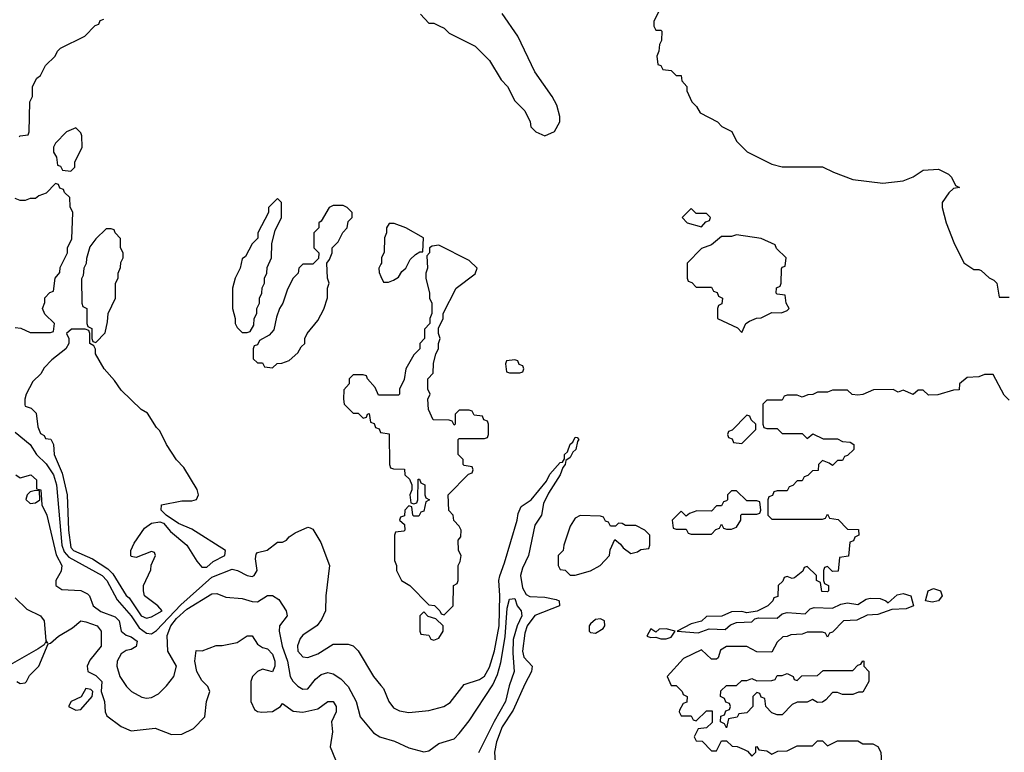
# Model space of a CAD drawing. Header units: inches. Extents: x 2668334 to 2765628, y 828034 to 955234.
# Tile 93 of 218: x 2698568 to 2702471, y 871109 to 874015. Entities that reach past the tile are written whole.
import ezdxf

# ---------------------------------------------------------------- set-up
doc = ezdxf.new("R2010")
doc.units = ezdxf.units.IN
doc.header["$MEASUREMENT"] = 0
doc.layers.add('C6897', color=7, linetype='Continuous')
doc.layers.add('C7807', color=7, linetype='Continuous')

msp = doc.modelspace()

# ---------------------------------------------------------------- linework, layer by layer
at = {"layer": 'C6897', "color": 4}
for points, elevation in [([(2698566, 873550), (2698570, 873554), (2698602, 873558), (2698606, 873570), (2698608, 873690), (2698618, 873710), (2698618, 873750), (2698636.4, 873783.6), (2698650, 873794), (2698670, 873834), (2698708, 873870), (2698718, 873890), (2698730, 873902), (2698826, 873950), (2698867.3, 873992.7), (2698882, 873998), (2698887.3, 874012.7), (2698902, 874018)], 16), ([(2698550, 872794), (2698572, 872792), (2698610, 872774), (2698690, 872774), (2698702, 872778), (2698706, 872810), (2698667.3, 872847.3), (2698658, 872870), (2698667.3, 872892.7), (2698668, 872912), (2698687.3, 872932.7), (2698702, 872938), (2698708, 872990), (2698727.3, 873012.7), (2698728.4, 873031.6), (2698758, 873090), (2698758, 873110), (2698774.6, 873145.4), (2698778, 873250), (2698767.3, 873272.7), (2698766, 873310), (2698746, 873330), (2698742, 873342), (2698727.3, 873347.3), (2698722, 873362), (2698710, 873366), (2698672.7, 873327.3), (2698643.6, 873316.4), (2698630, 873306), (2698610, 873306), (2698590, 873298), (2698570, 873298), (2698550, 873306)], 16), ([(2700000, 873046), (2699992, 873030), (2699992.7, 873012.7), (2700000, 872996.3)], 16), ([(2700000, 872526), (2699990, 872526), (2699976.4, 872556.4), (2699946, 872590), (2699942, 872602), (2699930, 872606), (2699890, 872606), (2699874, 872590), (2699874, 872570), (2699852.7, 872547.3), (2699852, 872510), (2699854, 872490), (2699890, 872454), (2699910, 872454), (2699930, 872434), (2699942, 872438), (2699946, 872450), (2699952.7, 872452.7), (2699958, 872418), (2699972.7, 872412.7), (2699978, 872398), (2699992.7, 872392.7), (2699998, 872378), (2700000, 872377.7)], 16), ([(2698550, 872378.7), (2698608.9, 872330), (2698634, 872290), (2698673.4, 872253.4), (2698701.8, 872210), (2698713.2, 872170), (2698735, 871930), (2698743.9, 871903.9), (2698763.2, 871883.2), (2698894.2, 871810), (2698912.7, 871790), (2698953.6, 871713.7), (2699010.1, 871650.1), (2699042.1, 871602.1), (2699070, 871582), (2699090, 871578.8), (2699110, 871592.4), (2699206.6, 871693.4), (2699330, 871804.2), (2699410, 871834.9), (2699431.3, 871830), (2699470, 871810.8), (2699490, 871806.8), (2699498, 871810), (2699509, 871830), (2699503.2, 871876.8), (2699504.7, 871895.3), (2699510, 871902), (2699549.3, 871910.7), (2699590, 871942), (2699610, 871942), (2699626, 871950), (2699636.4, 871963.6), (2699660.2, 871979.8), (2699710, 872002), (2699719.6, 871999.6), (2699730, 871994), (2699761.4, 871941.4), (2699796.3, 871850), (2699782, 871730), (2699780.7, 871670), (2699764.5, 871635.5), (2699747.5, 871612.5), (2699690, 871573.2), (2699679.9, 871560.1), (2699668.5, 871531.5), (2699670.7, 871510), (2699690, 871487.7), (2699710, 871485.5), (2699750, 871499.1), (2699810, 871538), (2699870, 871538), (2699890, 871531.3), (2699910, 871512), (2699970.8, 871410), (2700000, 871374.2)], 12), ([(2698552, 872210), (2698570, 872198), (2698612, 872210), (2698634.8, 872190), (2698634, 872154), (2698652, 872150), (2698656, 872090), (2698675.5, 872050), (2698712.6, 871892.6), (2698735.5, 871850), (2698732.5, 871827.5), (2698711, 871790), (2698711.3, 871770), (2698734.4, 871754.4), (2698810, 871750.4), (2698837.3, 871737.3), (2698844, 871730), (2698859.1, 871690), (2698890, 871667.2), (2698945.7, 871645.7), (2698962, 871630), (2698970.6, 871590), (2698990, 871573), (2699010, 871566.8), (2699034, 871550), (2699030, 871529.2), (2699010, 871517.2), (2698990, 871512.7), (2698970, 871499.3), (2698954.9, 871470), (2698952.7, 871450), (2698964.4, 871410), (2698990.8, 871370), (2699011, 871350), (2699052.7, 871327.3), (2699070, 871324), (2699090, 871326.8), (2699118.6, 871341.4), (2699150, 871372), (2699179, 871410), (2699189.2, 871450), (2699155.1, 871510), (2699152.1, 871572.1), (2699166.8, 871610), (2699190, 871639.1), (2699230, 871676.9), (2699330, 871738), (2699350, 871738.8), (2699384.9, 871724.9), (2699450, 871719.6), (2699490, 871706.7), (2699510, 871705.5), (2699550, 871730.4), (2699570, 871730.4), (2699594.5, 871714.5), (2699624.4, 871670), (2699628, 871650), (2699598, 871610), (2699596.4, 871590), (2699608, 871530), (2699629.2, 871470), (2699640.3, 871410), (2699650, 871390.7), (2699670, 871370.7), (2699690, 871358.8), (2699710, 871361), (2699740.8, 871399.2), (2699762.5, 871417.5), (2699790, 871425.3), (2699810, 871420.3), (2699840.8, 871400.8), (2699870.4, 871370), (2699902, 871310), (2699917.3, 871250), (2699970, 871185.5), (2699996, 871170), (2700000, 871168.8)], 8), ([(2698550, 871721), (2698596.5, 871676.5), (2698650.8, 871650), (2698664.9, 871630), (2698672, 871552), (2698678, 871542), (2698670, 871546), (2698664.7, 871535.3), (2698641, 871519), (2698530, 871455.3)], 4), ([(2698556, 871390), (2698570, 871382), (2698590, 871384.7), (2698595.3, 871390), (2698606.3, 871413.7), (2698644, 871450), (2698680.4, 871539.6), (2698690, 871542), (2698722, 871570), (2698777.2, 871602.8), (2698810, 871630.8), (2698830, 871626.8), (2698874.8, 871610), (2698890.4, 871590), (2698890.4, 871530), (2698845.5, 871474.5), (2698834.8, 871450), (2698838, 871430), (2698870, 871414), (2698893.4, 871390), (2698891, 871350), (2698904, 871310), (2698907.3, 871270), (2698913.2, 871253.2), (2698970, 871210.6), (2699010, 871194), (2699105.2, 871205.2), (2699170, 871179.3), (2699210, 871180.5), (2699256.6, 871203.4), (2699301.2, 871250), (2699309, 871310), (2699321.2, 871350), (2699313.2, 871370), (2699290, 871394), (2699269.7, 871429.6), (2699262, 871470), (2699267.3, 871512.7), (2699291.6, 871511.6), (2699347.2, 871532.8), (2699370, 871533), (2699430, 871544.9), (2699470, 871571.3), (2699490, 871571.3), (2699510, 871538), (2699530, 871524.7), (2699550, 871518.8), (2699570, 871498.8), (2699579.3, 871470), (2699579.1, 871450), (2699570, 871428), (2699530, 871439.3), (2699510, 871429.2), (2699490.5, 871409.5), (2699484, 871390), (2699484.7, 871310), (2699498.8, 871278.8), (2699510.7, 871270.7), (2699527.7, 871267.7), (2699569.4, 871270.6), (2699602, 871290), (2699610, 871302), (2699652.4, 871272.4), (2699690, 871268.2), (2699750, 871281.3), (2699790, 871310.6), (2699810.6, 871310), (2699822, 871290), (2699823, 871270), (2699803.8, 871230), (2699807.3, 871190), (2699799.1, 871130), (2699831, 871050)], 4)]:
    msp.add_lwpolyline(points, dxfattribs=dict(at, elevation=elevation))
for points, elevation in [([(2698790, 873586), (2698754, 873570), (2698710, 873526), (2698702, 873510), (2698702, 873490), (2698714, 873470), (2698718, 873438), (2698730, 873434), (2698738, 873418), (2698770, 873414), (2698786, 873430), (2698786, 873450), (2698815.3, 873510), (2698814.6, 873554.6), (2698810, 873566)], 16), ([(2699590, 873306), (2699554, 873270), (2699554, 873250), (2699512, 873170), (2699511.6, 873148.4), (2699490, 873126), (2699463.6, 873076.4), (2699450, 873066), (2699442, 873030), (2699422, 872990), (2699412, 872950), (2699412, 872870), (2699422, 872830), (2699422, 872810), (2699430, 872794), (2699450, 872774), (2699470, 872774), (2699482, 872778), (2699496.4, 872803.6), (2699498, 872830), (2699508, 872850), (2699508, 872870), (2699518, 872890), (2699518, 872910), (2699528, 872930), (2699528.4, 872951.6), (2699538, 872970), (2699538, 872990), (2699548, 873010), (2699548.4, 873031.6), (2699566, 873070), (2699567.3, 873127.3), (2699580.4, 873179.6), (2699606, 873230), (2699606, 873290)], 16), ([(2699850, 873278), (2699810, 873278), (2699794, 873270), (2699763.6, 873216.4), (2699754, 873210), (2699754, 873190), (2699734, 873170), (2699734, 873110), (2699754, 873090), (2699752.7, 873067.3), (2699730, 873046), (2699690, 873046), (2699674, 873030), (2699672, 873010), (2699652, 872990), (2699630, 872946), (2699611.3, 872890), (2699598, 872870), (2699585.4, 872834.6), (2699575.3, 872784.7), (2699556.9, 872763.1), (2699518, 872742), (2699510, 872726), (2699498, 872722), (2699494, 872710), (2699494, 872670), (2699510, 872654), (2699530, 872654), (2699538, 872638), (2699570, 872634), (2699588.4, 872651.6), (2699607.3, 872652.7), (2699636.4, 872663.6), (2699670, 872694), (2699683.1, 872716.9), (2699698, 872730), (2699698, 872750), (2699708, 872770), (2699750, 872822), (2699772.9, 872867.1), (2699788.4, 872911.6), (2699788.7, 872950), (2699795.3, 872970), (2699788, 872990), (2699786, 873050), (2699796.4, 873063.6), (2699806, 873090), (2699806, 873110), (2699830, 873134), (2699848.4, 873171.6), (2699866, 873190), (2699870, 873214), (2699886, 873230), (2699886, 873250), (2699866, 873270)], 16), ([(2698930, 873186), (2698910, 873186), (2698870, 873146), (2698846.4, 873113.6), (2698832.7, 873067.3), (2698831.6, 873048.4), (2698822, 873030), (2698819.6, 873000.4), (2698812.7, 872987.3), (2698814, 872890), (2698818, 872878), (2698834, 872870), (2698834, 872810), (2698838, 872798), (2698854, 872790), (2698854, 872750), (2698858, 872738), (2698870, 872734), (2698907.3, 872772.7), (2698916.4, 872816.4), (2698918, 872850), (2698948, 872910), (2698948, 872970), (2698958, 872990), (2698958, 873010), (2698967.3, 873032.7), (2698968.4, 873051.6), (2698978, 873070), (2698978, 873090), (2698968, 873110), (2698967.3, 873147.3), (2698946, 873170), (2698942, 873182)], 16), ([(2698827.3, 872787.3), (2698772.7, 872787.3), (2698754, 872770), (2698762, 872750), (2698762, 872730), (2698751.3, 872710), (2698694.8, 872665.2), (2698665.4, 872634.6), (2698651.3, 872610), (2698620.5, 872579.5), (2698594, 872530), (2698587.7, 872510), (2698587.7, 872487.7), (2698590, 872482), (2698613.7, 872473.7), (2698633.7, 872453.7), (2698639.6, 872399.6), (2698650, 872374), (2698665.4, 872365.4), (2698670, 872354), (2698691.1, 872351.1), (2698702, 872330), (2698704, 872290), (2698736.4, 872216.4), (2698756.4, 872130), (2698761.8, 871990), (2698770, 871921.6), (2698781.6, 871910), (2698856.7, 871876.7), (2698917.3, 871837.3), (2698936.9, 871816.9), (2698990, 871730.8), (2699001.3, 871721.3), (2699050, 871650.7), (2699070, 871640.7), (2699090, 871646.8), (2699132, 871670), (2699115.3, 871690), (2699062, 871730), (2699058, 871750), (2699058, 871770), (2699087.3, 871832.7), (2699088.4, 871851.6), (2699106, 871890), (2699102, 871902), (2699090, 871906), (2699030, 871882), (2699010, 871886), (2699008, 871890), (2699008.7, 871910), (2699022, 871938), (2699062.5, 871997.5), (2699090, 872018), (2699123.5, 872023.5), (2699138.5, 872018.5), (2699165.2, 871985.2), (2699230.3, 871930.3), (2699270, 871866.8), (2699290, 871842.8), (2699310, 871843), (2699334.7, 871865.3), (2699380.9, 871890), (2699383.7, 871910), (2699250, 871994), (2699197, 872017), (2699149, 872049), (2699129, 872070), (2699130, 872091), (2699210, 872106), (2699250, 872106), (2699268.9, 872111.1), (2699277.2, 872130), (2699271.9, 872151.9), (2699218.7, 872238.7), (2699189.7, 872269.6), (2699149.3, 872330), (2699124, 872384), (2699110, 872398), (2699074.6, 872454.6), (2699050, 872469), (2698970, 872545.2), (2698943.6, 872583.6), (2698902.7, 872630), (2698869, 872690), (2698868.4, 872708.4), (2698862, 872722), (2698846, 872730), (2698846, 872770), (2698842, 872782)], 16), ([(2698630, 872148), (2698610, 872142), (2698598, 872130), (2698592, 872112), (2698610, 872096), (2698630, 872098), (2698648, 872110), (2698646, 872146)], 8), ([(2698830, 871362), (2698811.3, 871328.7), (2698772, 871310), (2698761, 871290), (2698790, 871276), (2698810, 871278), (2698855.3, 871330), (2698858, 871350), (2698850, 871358)], 4)]:
    msp.add_lwpolyline(points, close=True, dxfattribs=dict(at, elevation=elevation))
at = {"layer": 'C7807', "color": 4}
for points, elevation in [([(2701122, 874090), (2701082, 874010), (2701082, 873990), (2701090, 873974), (2701110, 873974), (2701114, 873970), (2701112.7, 873932.7), (2701103.6, 873916.4), (2701102, 873890), (2701094, 873870), (2701098, 873838), (2701110, 873834), (2701118, 873818), (2701150, 873814), (2701170, 873794), (2701190, 873794), (2701192.7, 873772.7), (2701212, 873750), (2701212.7, 873732.7), (2701232, 873690), (2701251.1, 873671.1), (2701265.4, 873645.4), (2701334, 873610), (2701351.6, 873591.6), (2701391.1, 873571.1), (2701410, 873534), (2701451.6, 873491.6), (2701550, 873442), (2701590, 873432), (2701750, 873432), (2701794, 873410), (2701870, 873381), (2701990, 873366.8), (2702070, 873376), (2702110, 873391.3), (2702150, 873418), (2702210, 873422), (2702250, 873402), (2702262, 873390), (2702278, 873358), (2702294, 873350), (2702270, 873346), (2702251.6, 873328.4), (2702224.7, 873290), (2702224.7, 873270), (2702241, 873210), (2702270.9, 873130.9), (2702311.1, 873051.1), (2702350, 873024.7), (2702370, 873024.7), (2702379.8, 873019.8), (2702411.1, 872991.1), (2702430, 872982), (2702442, 872970), (2702450, 872914), (2702490, 872914)], 16), ([(2700156.9, 874036.9), (2700190, 874002), (2700210, 874002), (2700231.3, 873991.3), (2700250, 873982), (2700270, 873962), (2700374, 873910), (2700430, 873854), (2700476.9, 873776.9), (2700502, 873750), (2700530, 873694), (2700570, 873654), (2700592, 873610), (2700594, 873590), (2700614, 873570), (2700650, 873554), (2700688.4, 873571.6), (2700708.7, 873610), (2700708.4, 873631.6), (2700696.5, 873676.5), (2700679, 873710), (2700610, 873808), (2700542, 873950), (2700480.4, 874040.4)], 16), ([(2700000, 872996.3), (2700010, 872974), (2700030, 872974), (2700050, 872982), (2700070, 872994), (2700083.1, 873016.9), (2700098, 873030), (2700116.4, 873063.6), (2700136.4, 873083.6), (2700154, 873094), (2700166, 873094), (2700168, 873150), (2700098, 873190), (2700052.7, 873207.3), (2700032.7, 873207.3), (2700022, 873190), (2700022, 873170), (2700014, 873150), (2700012.7, 873092.7), (2700002, 873070), (2700002, 873050), (2700000, 873046)], 16), ([(2700000, 872377.7), (2700032.7, 872372.7), (2700034, 872250), (2700038, 872238), (2700050, 872234), (2700092.7, 872232.7), (2700094, 872210), (2700112.7, 872192.7), (2700122, 872170), (2700122, 872150), (2700114, 872130), (2700118, 872098), (2700130, 872094), (2700142, 872098), (2700146, 872110), (2700147.3, 872192.7), (2700152.7, 872192.7), (2700158, 872178), (2700174, 872170), (2700174, 872130), (2700178, 872118), (2700192, 872110), (2700178, 872102), (2700170, 872066), (2700158, 872062), (2700150, 872046), (2700130, 872046), (2700126, 872050), (2700122, 872082), (2700110, 872086), (2700094, 872070), (2700092.7, 872047.3), (2700078, 872042), (2700074, 872030), (2700092.7, 872012.7), (2700094, 871990), (2700090, 871986), (2700058, 871982), (2700054, 871970), (2700054, 871870), (2700062, 871850), (2700062, 871830), (2700082, 871790), (2700114, 871770), (2700190, 871694), (2700211.6, 871691.6), (2700234, 871670), (2700238, 871658), (2700250, 871654), (2700286, 871690), (2700288, 871770), (2700302, 871778), (2700306, 871790), (2700306, 871850), (2700314.6, 871865.4), (2700318, 871890), (2700308, 871910), (2700306, 871950), (2700316.4, 871963.6), (2700318, 871990), (2700310, 872006), (2700288.4, 872028.4), (2700286, 872050), (2700268.4, 872068.4), (2700266, 872130), (2700347.3, 872212.7), (2700362, 872218), (2700366, 872230), (2700362, 872242), (2700330, 872246), (2700326, 872250), (2700326, 872270), (2700306, 872290), (2700306, 872350), (2700310, 872354), (2700410, 872354), (2700422, 872358), (2700426, 872370), (2700426, 872410), (2700422, 872422), (2700407.3, 872427.3), (2700402, 872442), (2700370, 872446), (2700362, 872462), (2700350, 872466), (2700310, 872466), (2700294, 872450), (2700294, 872410), (2700290, 872406), (2700282, 872422), (2700270, 872426), (2700207.3, 872427.3), (2700188.4, 872468.4), (2700186, 872510), (2700195.3, 872530), (2700186, 872550), (2700186, 872590), (2700207.3, 872612.7), (2700208.9, 872651.1), (2700218, 872690), (2700228, 872710), (2700228, 872730), (2700235.3, 872750), (2700228, 872770), (2700228, 872792), (2700246, 872830), (2700246, 872850), (2700298, 872950), (2700372.9, 873007.1), (2700382, 873030), (2700350, 873059.3), (2700230, 873121.2), (2700202.8, 873117.2), (2700192, 873110), (2700192, 873090), (2700182, 873078), (2700184.7, 873030), (2700178, 873010), (2700178, 872990), (2700192, 872930), (2700192, 872910), (2700202, 872890), (2700202, 872850), (2700194, 872830), (2700194, 872810), (2700172.7, 872787.3), (2700172, 872750), (2700154, 872730), (2700154, 872710), (2700130, 872686), (2700098, 872630), (2700091.6, 872588.4), (2700074, 872550), (2700074, 872530), (2700070, 872526), (2700000, 872526)], 16), ([(2702490, 872506), (2702470, 872526), (2702427.3, 872607.3), (2702392.7, 872607.3), (2702370, 872598), (2702323.6, 872596.4), (2702294, 872570), (2702292.7, 872547.3), (2702270, 872546), (2702207.3, 872527.3), (2702170, 872526), (2702150, 872546), (2702130, 872546), (2702110, 872528), (2702070, 872546), (2702050, 872538), (2702030, 872548), (2701952.7, 872547.3), (2701910, 872528), (2701890, 872526), (2701868.4, 872528.4), (2701850, 872546), (2701790, 872546), (2701770, 872538), (2701730, 872538), (2701711.6, 872528.4), (2701692.7, 872527.3), (2701670, 872518), (2701650, 872526), (2701610, 872526), (2701598, 872522), (2701590, 872506), (2701530, 872506), (2701514, 872490), (2701514, 872410), (2701518, 872398), (2701530, 872394), (2701570, 872394), (2701590, 872374), (2701670, 872374), (2701690, 872354), (2701712, 872372), (2701752.7, 872352.7), (2701810, 872352), (2701830, 872342), (2701859.6, 872339.6), (2701874, 872330), (2701874, 872310), (2701850, 872286), (2701838, 872282), (2701830, 872266), (2701810, 872266), (2701790, 872246), (2701776.4, 872256.4), (2701750, 872266), (2701734, 872250), (2701732.7, 872227.3), (2701710, 872226), (2701692.7, 872207.3), (2701678, 872202), (2701670, 872186), (2701650, 872186), (2701632.7, 872167.3), (2701618, 872162), (2701610, 872146), (2701570, 872146), (2701558, 872142), (2701552.7, 872127.3), (2701538, 872122), (2701534, 872110), (2701534, 872050), (2701550, 872034), (2701750, 872034), (2701762, 872038), (2701770, 872054), (2701778, 872038), (2701812.7, 872032.7), (2701850, 871994), (2701892.7, 871992.7), (2701894, 871970), (2701878, 871962), (2701872.7, 871947.3), (2701858, 871942), (2701852.7, 871887.3), (2701818, 871882), (2701812.7, 871827.3), (2701790, 871826), (2701770, 871846), (2701758, 871842), (2701754, 871830), (2701754, 871790), (2701758, 871778), (2701774, 871770), (2701774, 871750), (2701770, 871746), (2701747.3, 871747.3), (2701742, 871782), (2701726, 871790), (2701726, 871810), (2701690, 871846), (2701678, 871842), (2701672.7, 871827.3), (2701639.6, 871800.4), (2701630, 871798), (2701610, 871806), (2701598, 871802), (2701592.7, 871787.3), (2701574, 871770), (2701572.7, 871727.3), (2701558, 871722), (2701554, 871710), (2701534, 871690), (2701491.6, 871668.4), (2701450, 871662), (2701430, 871668), (2701390, 871666), (2701351.1, 871648.9), (2701290, 871648), (2701271, 871629), (2701230, 871618), (2701174, 871590), (2701257.2, 871582.8), (2701301.5, 871598.5), (2701364, 871596), (2701385.6, 871614.4), (2701410, 871624), (2701470, 871626), (2701482, 871638), (2701497.2, 871642.8), (2701570, 871641), (2701590, 871658), (2701610, 871664), (2701682, 871658), (2701702, 871678), (2701717.2, 871682.8), (2701790, 871681), (2701823.2, 871696.8), (2701850, 871702), (2701890, 871694.8), (2701923.7, 871716.3), (2701939.3, 871720.7), (2701978.5, 871718.5), (2702002, 871710), (2702010, 871702), (2702046.6, 871733.4), (2702070, 871739.1), (2702101, 871730), (2702111.3, 871690), (2702082.5, 871677.5), (2702024.7, 871675.3), (2701970, 871655.1), (2701927.3, 871652.7), (2701886.8, 871633.2), (2701834, 871630), (2701790, 871586), (2701778, 871582), (2701770, 871566), (2701762, 871582), (2701750, 871586), (2701690, 871586), (2701670, 871578), (2701624.7, 871575.3), (2701610, 871568), (2701592.7, 871567.3), (2701570, 871546), (2701550, 871506), (2701490, 871508), (2701450, 871528), (2701370, 871528), (2701346.4, 871513.6), (2701336.9, 871483.1), (2701330, 871478), (2701310, 871478), (2701270, 871515.3), (2701199.6, 871480.4), (2701134, 871410), (2701150, 871374), (2701170, 871374), (2701194, 871350), (2701198, 871338), (2701214, 871330), (2701212.7, 871307.3), (2701198, 871302), (2701183.6, 871276.4), (2701182, 871270), (2701190, 871254), (2701230, 871254), (2701238, 871238), (2701250, 871234), (2701290, 871274), (2701312.7, 871272.7), (2701312.7, 871227.3), (2701290, 871206), (2701258, 871202), (2701242, 871170), (2701250, 871154), (2701272.7, 871152.7), (2701310, 871114), (2701330, 871114), (2701350, 871154), (2701370, 871154), (2701392.7, 871132.7), (2701411.6, 871131.6), (2701439.6, 871119.6), (2701452.7, 871112.7), (2701470, 871094), (2701486, 871110), (2701486, 871130), (2701490, 871132), (2701498, 871118), (2701530, 871114), (2701550, 871102), (2701572.7, 871112.7), (2701610, 871114), (2701650, 871134), (2701710, 871134), (2701730, 871154), (2701750, 871154), (2701770, 871134), (2701810, 871154), (2701890, 871154), (2701910, 871142), (2701950, 871142), (2701970, 871132), (2701982, 871110), (2701983.6, 871063.6)], 16), ([(2700000, 871374.2), (2700010, 871362), (2700030.6, 871310.6), (2700050, 871284.7), (2700073.7, 871273.7), (2700110, 871267.3), (2700190, 871274.8), (2700249.4, 871290.6), (2700273.8, 871306.2), (2700330, 871378), (2700390, 871398), (2700410, 871411), (2700430, 871446), (2700450, 871511), (2700468, 871610), (2700471.5, 871731.5), (2700467.3, 871790), (2700471, 871809), (2700490, 871861), (2700539.8, 872030), (2700543.8, 872056.2), (2700555.6, 872084.4), (2700595.1, 872110), (2700655.6, 872184.4), (2700670, 872212.7), (2700710, 872259.1), (2700719.5, 872260.5), (2700727.2, 872272.8), (2700728, 872290), (2700739.1, 872300.9), (2700750, 872330.7), (2700761.2, 872338.8), (2700770, 872358.8), (2700778, 872358), (2700784.7, 872350), (2700778.8, 872341.2), (2700772.7, 872310), (2700760.9, 872299.1), (2700750, 872279), (2700733.4, 872266.6), (2700730.8, 872250.8), (2700720.7, 872239.3), (2700710.3, 872210), (2700663.6, 872136.4), (2700643.9, 872096.1), (2700636.4, 872050), (2700610, 872009.3), (2700585.2, 871890), (2700560.9, 871839.1), (2700553.7, 871810), (2700561.1, 871761.1), (2700575.5, 871735.5), (2700590, 871726.5), (2700650, 871724.4), (2700694.5, 871714.5), (2700706.8, 871710), (2700707.3, 871690), (2700610, 871651.1), (2700580.2, 871610), (2700570, 871582), (2700561.3, 871510), (2700566.7, 871486.7), (2700598.8, 871450), (2700597.3, 871430), (2700570, 871379.3), (2700524.6, 871275.4), (2700480.2, 871210), (2700458, 871150), (2700450.3, 871109.7), (2700459.3, 870970)], 12), ([(2700000, 871168.8), (2700053.1, 871153.1), (2700110, 871126), (2700170, 871110.8), (2700190, 871114.8), (2700230, 871144), (2700290, 871162.8), (2700310, 871182.8), (2700350, 871233.4), (2700444, 871376), (2700462.6, 871417.4), (2700475, 871465), (2700492.5, 871567.5), (2700499.8, 871680.2), (2700510, 871716), (2700530, 871718.8), (2700539.5, 871690), (2700555.5, 871670), (2700558.3, 871650), (2700540.2, 871610), (2700523.9, 871556.1), (2700522.7, 871502.7), (2700528.4, 871430), (2700507.9, 871372.1), (2700493.6, 871310), (2700448.6, 871231.4), (2700386.1, 871106.1)], 8)]:
    msp.add_lwpolyline(points, dxfattribs=dict(at, elevation=elevation))
at = {"layer": 'C7807', "color": 4, "elevation": 16}
for points in [[(2701230, 873266), (2701194, 873230), (2701214, 873210), (2701270, 873194), (2701287.3, 873212.7), (2701302, 873218), (2701306, 873230), (2701290, 873246), (2701250, 873246)], [(2701410, 873162), (2701390, 873155.3), (2701350, 873155.3), (2701310, 873122), (2701270, 873108), (2701214, 873050), (2701214, 872990), (2701218, 872978), (2701232.7, 872972.7), (2701250, 872954), (2701310, 872954), (2701318, 872938), (2701332.7, 872932.7), (2701338, 872918), (2701354, 872910), (2701351.6, 872888.4), (2701338, 872882), (2701334, 872870), (2701334, 872830), (2701412.7, 872792.7), (2701430, 872774), (2701446, 872810), (2701460.4, 872819.6), (2701488.4, 872831.6), (2701507.3, 872832.7), (2701550, 872854), (2701587.3, 872852.7), (2701610, 872862), (2701618, 872870), (2701606, 872890), (2701602, 872922), (2701570, 872926), (2701566, 872930), (2701568.4, 872951.6), (2701582, 872958), (2701586, 872970), (2701587.3, 873027.3), (2701590, 873034), (2701602, 873038), (2701606, 873070), (2701567.3, 873107.3), (2701562, 873122), (2701507.3, 873147.3)], [(2700530, 872666), (2700498, 872662), (2700494, 872650), (2700498, 872618), (2700510, 872614), (2700550, 872614), (2700562, 872618), (2700566, 872630), (2700562, 872642), (2700547.3, 872647.3), (2700542, 872662)], [(2701450, 872446), (2701392.7, 872387.3), (2701378, 872382), (2701374, 872370), (2701378, 872358), (2701392.7, 872352.7), (2701398, 872338), (2701430, 872334), (2701486, 872390), (2701486, 872410), (2701467.3, 872427.3), (2701462, 872442)], [(2701410, 872146), (2701390, 872146), (2701374, 872130), (2701374, 872110), (2701370, 872106), (2701358, 872102), (2701350, 872086), (2701330, 872086), (2701310, 872066), (2701252.7, 872067.3), (2701223.6, 872056.4), (2701210, 872046), (2701190, 872066), (2701154, 872030), (2701158, 871998), (2701170, 871994), (2701210, 871994), (2701218, 871978), (2701230, 871974), (2701310, 871974), (2701327.3, 871992.7), (2701342, 871998), (2701350, 872014), (2701358, 871998), (2701370, 871994), (2701390, 871994), (2701410, 872002), (2701426, 872030), (2701426, 872050), (2701430, 872054), (2701490, 872054), (2701502, 872058), (2701506, 872070), (2701502, 872102), (2701490, 872106), (2701450, 872106)], [(2700790, 872048), (2700770, 872038), (2700750, 872006), (2700724.7, 871930), (2700722, 871910), (2700702, 871890), (2700702, 871850), (2700710, 871834), (2700730, 871832), (2700750, 871812), (2700770, 871812), (2700830, 871828.2), (2700868.7, 871850), (2700906, 871890), (2700908.4, 871911.6), (2700927.3, 871952.7), (2700950, 871934), (2700959.6, 871919.6), (2700990, 871898), (2701016.4, 871903.6), (2701030, 871914), (2701062, 871918), (2701066, 871930), (2701066, 871970), (2701046, 871990), (2701010, 872008), (2700968.7, 872008.7), (2700956.4, 872016.4), (2700942, 872018), (2700930, 872006), (2700910, 872006), (2700902, 872022), (2700890, 872026), (2700882, 872042), (2700870, 872046)], [(2702184.5, 871704.5), (2702158, 871710), (2702168.7, 871750), (2702190, 871759.1), (2702218, 871750), (2702224.7, 871730), (2702210, 871709.4)], [(2700170, 871666), (2700154, 871650), (2700154, 871590), (2700158, 871578), (2700190, 871574), (2700198, 871558), (2700210, 871554), (2700230, 871562), (2700246, 871590), (2700246, 871610), (2700218, 871638), (2700187.3, 871647.3)], [(2700870, 871638), (2700850, 871635.3), (2700830, 871618), (2700824.7, 871610), (2700824.7, 871590), (2700830, 871584.7), (2700850, 871581), (2700880.4, 871599.6), (2700888, 871610), (2700886, 871630)], [(2701130, 871599), (2701102.8, 871597.2), (2701090, 871586), (2701070, 871598), (2701054, 871570), (2701070, 871564.7), (2701090, 871566), (2701110, 871558.8), (2701130, 871558.8), (2701150, 871566), (2701166, 871590)], [(2701830, 871338), (2701810, 871346), (2701790, 871346), (2701763.6, 871316.4), (2701750, 871308), (2701730, 871306), (2701710, 871318), (2701690, 871308), (2701650, 871308), (2701630, 871298), (2701590, 871258), (2701570, 871258), (2701550, 871266), (2701526, 871290), (2701522, 871322), (2701507.3, 871327.3), (2701502, 871342), (2701490, 871346), (2701474, 871330), (2701474, 871290), (2701450, 871266), (2701418, 871262), (2701411.6, 871248.4), (2701378, 871242), (2701370, 871206), (2701362, 871222), (2701346, 871230), (2701347.3, 871252.7), (2701362, 871258), (2701367.3, 871272.7), (2701382, 871278), (2701386, 871290), (2701382, 871302), (2701367.3, 871307.3), (2701362, 871322), (2701346, 871330), (2701347.3, 871352.7), (2701370, 871374), (2701410, 871374), (2701430, 871394), (2701450, 871394), (2701470, 871402), (2701490, 871392), (2701550, 871394), (2701562, 871398), (2701570, 871414), (2701590, 871414), (2701610, 871422), (2701634, 871410), (2701638, 871398), (2701650, 871394), (2701668.4, 871411.6), (2701730, 871414), (2701752.7, 871432.7), (2701870, 871434), (2701890, 871454), (2701902, 871458), (2701910, 871472), (2701914, 871470), (2701914, 871450), (2701934, 871430), (2701934, 871390), (2701910, 871348), (2701892.7, 871347.3), (2701870, 871338)]]:
    msp.add_lwpolyline(points, close=True, dxfattribs=at)

doc.saveas('drawing.dxf')
